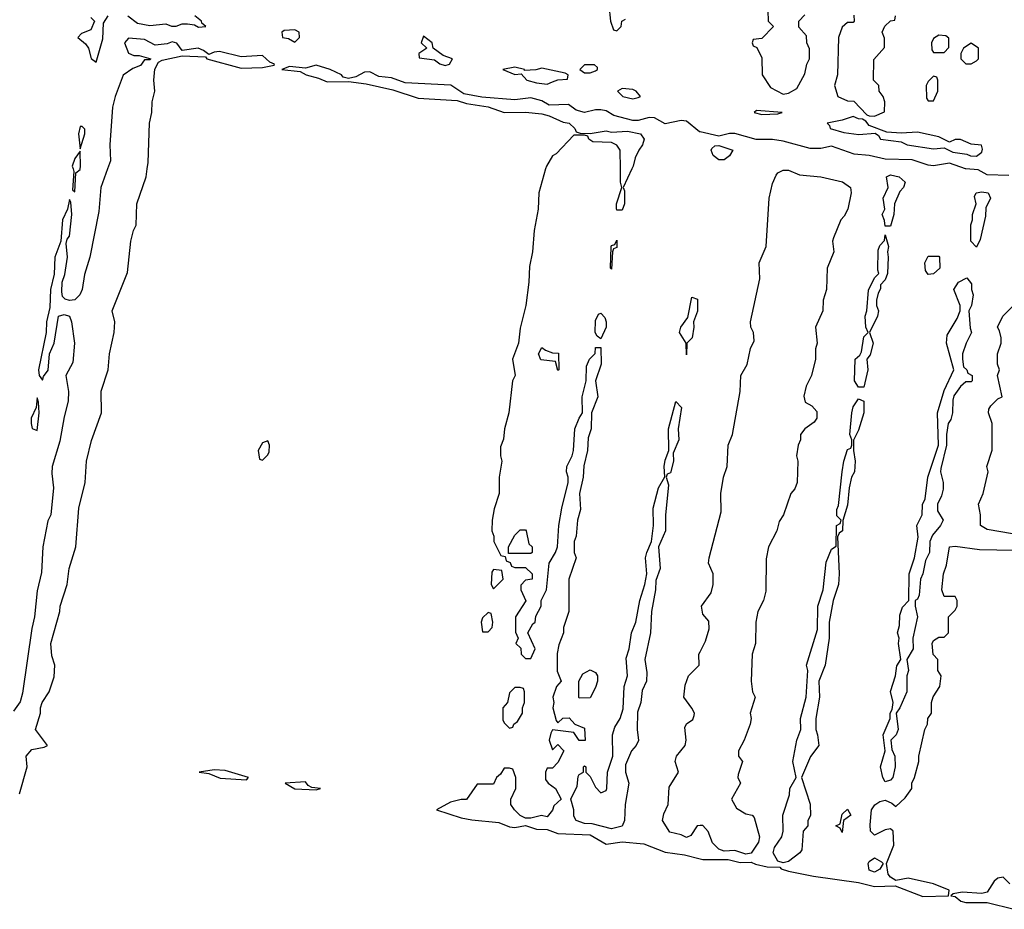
# Model space of a CAD drawing. Header units: inches. Extents: x 2701323 to 2964515, y 494916 to 722124.
# Tile 153 of 256: x 2737465 to 2741134, y 697239 to 700556. Entities that reach past the tile are written whole.
import ezdxf

# ---------------------------------------------------------------- set-up
doc = ezdxf.new("R2010")
doc.units = ezdxf.units.IN
doc.header["$MEASUREMENT"] = 0
for name, color, linetype in [('C7639', 7, 'Continuous'), ('C7649', 7, 'Continuous'), ('C7730', 7, 'Continuous'), ('C7740', 7, 'Continuous')]:
    doc.layers.add(name, color=color, linetype=linetype)

msp = doc.modelspace()

# ---------------------------------------------------------------- linework, layer by layer
at = {"layer": 'C7639', "color": 2, "elevation": 10}
for points in [[(2737792.1, 700000), (2737767, 699930), (2737759.6, 699840.4), (2737726.5, 699670), (2737706, 699606), (2737697.7, 699550), (2737688.8, 699530), (2737670, 699511.2), (2737650, 699509.3), (2737634.3, 699514.3), (2737624.4, 699524.4), (2737621.7, 699541.7), (2737622.7, 699577.3), (2737633.7, 699606.3), (2737643, 699670), (2737638, 699722), (2737642, 699738), (2737650.7, 699749.3), (2737659.5, 699830), (2737655.3, 699875.3), (2737650, 699886), (2737642.8, 699850), (2737624, 699810), (2737618.8, 699730), (2737596.3, 699670), (2737593.4, 699606.6), (2737579.1, 699550), (2737576.8, 699483.2), (2737564.9, 699430), (2737564, 699390), (2737534.8, 699250), (2737538, 699230), (2737550, 699212), (2737554.2, 699225.8), (2737571.1, 699248.9), (2737575.6, 699310), (2737593, 699350), (2737609.4, 699450.6), (2737630, 699456.3), (2737650, 699450.7), (2737658.4, 699430), (2737668.8, 699350), (2737662.3, 699277.7), (2737636.4, 699230), (2737647.2, 699170), (2737646, 699134), (2737630, 699075.3), (2737614.9, 698985.1), (2737586.5, 698890), (2737584.4, 698864.4), (2737590.7, 698810), (2737580.5, 698710), (2737570, 698688), (2737550.9, 698590.9), (2737545.7, 698494.3), (2737530, 698426), (2737520.5, 698330), (2737510, 698286), (2737475.5, 698044.5), (2737467, 698013), (2737442, 697978)], [(2737464, 697670), (2737492.7, 697770), (2737489.3, 697810), (2737510, 697834.9), (2737556.6, 697843.4), (2737568.7, 697850), (2737524, 697910), (2737542, 697970), (2737542, 697990), (2737548.7, 698010), (2737575.3, 698050), (2737593.6, 698106.4), (2737595.3, 698150), (2737584.7, 698184.7), (2737581.2, 698230), (2737614, 698350), (2737615.3, 698370), (2737642, 698450), (2737648.7, 698510), (2737674, 698590), (2737684.7, 698735.3), (2737709, 698830), (2737714, 698910), (2737732.9, 698987.1), (2737769.2, 699090), (2737769.1, 699170.9), (2737794, 699250), (2737799, 699310), (2737817.2, 699390), (2737819, 699430), (2737809.1, 699470.9), (2737866.3, 699613.7), (2737879, 699730), (2737889, 699770), (2737899, 699790), (2737901.2, 699870), (2737936, 699970), (2737940.4, 700000)], [(2737663.7, 700000), (2737666.8, 699990), (2737662, 699922), (2737670, 699914), (2737674.6, 699985.4), (2737690, 699998), (2737690.4, 700000)], [(2739424.5, 700000), (2739399.1, 699910), (2739397.3, 699850), (2739382, 699770), (2739376.3, 699690), (2739364.4, 699635.6), (2739362.4, 699577.6), (2739351.3, 699490), (2739330, 699406), (2739324, 699350), (2739301.6, 699290), (2739311.3, 699230), (2739301, 699210), (2739287.3, 699090), (2739271, 699030), (2739267.5, 698992.5), (2739256.9, 698963.1), (2739256, 698930), (2739261, 698910), (2739251.3, 698850), (2739251.3, 698790), (2739232.7, 698732.7), (2739226, 698690), (2739224.7, 698650), (2739232, 698630), (2739232, 698610), (2739258, 698558), (2739274, 698554), (2739278, 698538), (2739292.7, 698532.7), (2739298, 698518), (2739310, 698514), (2739350, 698514), (2739374, 698490), (2739374, 698470), (2739350, 698466), (2739332.7, 698447.3), (2739332, 698430), (2739351.3, 698388.7), (2739312, 698330), (2739312.7, 698272.7), (2739322, 698250), (2739314, 698230), (2739332.7, 698212.7), (2739334, 698190), (2739350, 698174), (2739370, 698174), (2739386, 698210), (2739358, 698270), (2739376.4, 698303.6), (2739386, 698310), (2739388.4, 698331.6), (2739408, 698370), (2739408, 698390), (2739428, 698430), (2739438, 698530), (2739462, 698570), (2739468.7, 698590), (2739473.2, 698670), (2739484.7, 698735.3), (2739509, 698830), (2739508.7, 698850), (2739502, 698870), (2739504, 698890), (2739524, 698930), (2739529, 698950), (2739534, 699030), (2739549.3, 699070.7), (2739562, 699090), (2739560.9, 699150), (2739575.3, 699210), (2739576.4, 699263.6), (2739588, 699290), (2739608.7, 699311.3), (2739610, 699334), (2739630, 699334), (2739631.6, 699271.6), (2739611, 699210), (2739618.8, 699150), (2739596, 699090), (2739594.8, 699030), (2739583.5, 698996.5), (2739581, 698950), (2739567.1, 698892.9), (2739564, 698850), (2739550.8, 698790), (2739554.8, 698730), (2739542.8, 698690), (2739538.8, 698630), (2739531, 698610), (2739531.3, 698570), (2739538, 698550), (2739511.3, 698470), (2739511.3, 698350), (2739491.3, 698290), (2739491.3, 698270), (2739474.4, 698225.6), (2739467.5, 698192.5), (2739467.1, 698127.1), (2739482, 698090), (2739464.7, 698070), (2739451, 698030), (2739454.8, 698010), (2739451.3, 697990), (2739463.6, 697943.6), (2739470, 697934), (2739488.4, 697951.6), (2739512.7, 697952.7), (2739534, 697930), (2739570, 697914), (2739571.6, 697868.4), (2739550, 697868), (2739530, 697898), (2739450, 697908), (2739443.5, 697896.5), (2739438, 697870), (2739450, 697834), (2739470, 697854), (2739492, 697830), (2739470, 697786), (2739450, 697766), (2739430, 697766), (2739424.7, 697750), (2739423.6, 697723.6), (2739434, 697710), (2739462, 697690), (2739482, 697650), (2739455.3, 697624.7), (2739450, 697608.7), (2739430, 697584), (2739409, 697589), (2739370, 697579.3), (2739350, 697579.3), (2739330, 697589.2), (2739309, 697610), (2739295.3, 697630), (2739295.3, 697650), (2739313.2, 697690), (2739314, 697730), (2739302, 697762), (2739290, 697766), (2739270, 697766), (2739256.9, 697743.1), (2739242, 697730), (2739230, 697706), (2739170, 697706), (2739130, 697649), (2739110, 697649), (2739070, 697639), (2739018, 697610), (2739110, 697580.4), (2739150, 697572.4), (2739250, 697563.1), (2739290, 697546.4), (2739310, 697544.4), (2739350, 697551.3), (2739390, 697538), (2739430, 697537.3), (2739470, 697522), (2739590, 697517.3), (2739650, 697482), (2739710, 697490.7), (2739790, 697483), (2739870, 697452.2), (2739942, 697442), (2740000, 697427.1)], [(2739746, 700000), (2739714, 699930), (2739718, 699918), (2739718, 699870), (2739710, 699846), (2739690, 699846), (2739689.1, 699850.9), (2739689, 699870), (2739708.7, 699930), (2739704, 699950), (2739703.2, 700000)], [(2740000, 697551.4), (2739989, 697551), (2739965.2, 697514.8), (2739950, 697507), (2739930, 697517), (2739886.9, 697526.9), (2739859.5, 697570), (2739865.4, 697594.6), (2739881.6, 697630), (2739885.3, 697694.7), (2739919.5, 697750), (2739907, 697790), (2739912, 697810), (2739945.1, 697850), (2739947.8, 697870), (2739943.3, 697916.7), (2739949.8, 697930.2), (2739973.5, 697946.5), (2739978.5, 697961.5), (2739979.7, 697970), (2739970, 697989.4), (2739939.5, 698030), (2739944.8, 698075.2), (2739957.2, 698110), (2739997.2, 698150), (2739995.3, 698190), (2740000, 698199.1)]]:
    msp.add_lwpolyline(points, dxfattribs=at)
for points in [[(2739670, 699626), (2739666, 699630), (2739669.3, 699710.7), (2739670, 699714), (2739682, 699718), (2739690, 699734), (2739690, 699706), (2739678, 699702), (2739674, 699690)], [(2739950, 699306), (2739948.7, 699350), (2739924, 699390), (2739929, 699410), (2739954.6, 699445.4), (2739970, 699522), (2739990, 699514), (2739990.5, 699469.5), (2739976, 699430), (2739977.3, 699410), (2739970.4, 699369.6), (2739951.3, 699350)], [(2739630, 699366), (2739616.4, 699376.4), (2739609.3, 699389.3), (2739610, 699434), (2739622, 699458), (2739630, 699462), (2739645.4, 699445.4), (2739650.8, 699430), (2739650.5, 699409.5)], [(2739470, 699248), (2739462, 699282), (2739407.3, 699287.3), (2739398, 699310), (2739410, 699334), (2739423.6, 699323.6), (2739450, 699314), (2739472.7, 699312.7), (2739474, 699250)], [(2737530, 699146), (2737526, 699110), (2737507.3, 699070), (2737507.3, 699050), (2737511.3, 699031.3), (2737530, 699024.7), (2737537, 699090), (2737535.3, 699130)], [(2739670, 697539.3), (2739598, 697558), (2739570, 697559), (2739538, 697570), (2739530, 697586), (2739529.2, 697610), (2739518, 697650), (2739542, 697698), (2739546, 697734), (2739550, 697742), (2739566, 697750), (2739566, 697770), (2739570, 697774), (2739574, 697770), (2739574, 697750), (2739590, 697734), (2739610, 697694), (2739630, 697674), (2739650, 697682), (2739653.2, 697690), (2739655.3, 697750), (2739675.3, 697810), (2739674, 697890), (2739682, 697918), (2739702, 697950), (2739713.6, 697986.4), (2739717.2, 698070), (2739729.2, 698110), (2739724.7, 698175.3), (2739736, 698210), (2739744, 698270), (2739761.2, 698310), (2739776, 698390), (2739794, 698450), (2739801.2, 698490), (2739797.2, 698550), (2739801.2, 698570), (2739819, 698610), (2739826.6, 698670), (2739824.7, 698735.3), (2739845.2, 698810), (2739869, 698851), (2739866, 698890), (2739870, 698914), (2739884, 698950), (2739882.7, 699030), (2739910, 699132), (2739930.8, 699110), (2739918.8, 699030), (2739920.7, 698990), (2739899.6, 698940.4), (2739901, 698910), (2739890, 698866), (2739878, 698862), (2739874, 698850), (2739882, 698822), (2739870.9, 698709.1), (2739870.8, 698650), (2739844.7, 698590), (2739851, 698510), (2739834.8, 698465.2), (2739833.4, 698430), (2739818.8, 698350), (2739814.8, 698270), (2739794.8, 698170), (2739802, 698122), (2739801, 698090), (2739784.9, 698055.1), (2739778.8, 698010), (2739766.4, 697973.6), (2739766, 697910), (2739771.1, 697868.9), (2739762, 697850), (2739744.7, 697830), (2739722, 697778), (2739722.8, 697750), (2739734.8, 697710), (2739721, 697630), (2739718, 697570), (2739710, 697548.7)], [(2738390, 698986), (2738370, 698978), (2738354, 698950), (2738358, 698918), (2738370, 698914), (2738390, 698934), (2738394.6, 698945.4), (2738395.3, 698970)], [(2739286, 698566), (2739286, 698590), (2739310, 698634), (2739330, 698654), (2739350, 698654), (2739352, 698650), (2739362, 698602), (2739374, 698590), (2739374, 698570), (2739370, 698566)], [(2739230, 698506), (2739223.6, 698496.4), (2739222, 698450), (2739230, 698434), (2739266, 698470), (2739262, 698502)], [(2739210, 698346), (2739190, 698326), (2739184.7, 698310), (2739190, 698274), (2739210, 698274), (2739226, 698290), (2739228, 698310), (2739222, 698342)], [(2739550, 698026), (2739548, 698030), (2739548, 698090), (2739563.1, 698116.9), (2739590, 698132), (2739610, 698122), (2739618, 698110), (2739618, 698090), (2739610, 698066), (2739590, 698028)], [(2739330, 698066), (2739310, 698066), (2739290, 698046), (2739282, 698010), (2739264.7, 697990), (2739265.4, 697945.4), (2739270, 697934), (2739290, 697914), (2739302, 697918), (2739306, 697930), (2739320.4, 697939.6), (2739338, 697970), (2739338, 697990), (2739346, 698010), (2739346, 698050), (2739342, 698062)], [(2738190, 697759), (2738134, 697750), (2738170, 697746), (2738212.1, 697727.9), (2738310, 697722), (2738318, 697730), (2738230, 697757)], [(2738530, 697714), (2738454, 697710), (2738490, 697688), (2738570, 697684.7), (2738586, 697690), (2738553.6, 697693.6), (2738540.2, 697700.2)]]:
    msp.add_lwpolyline(points, close=True, dxfattribs=at)
at = {"layer": 'C7649', "color": 2, "elevation": 10}
for points in [[(2740000, 698199.1), (2740020.7, 698239.3), (2740034.5, 698285.5), (2740033, 698313), (2740010, 698339), (2740005.6, 698370), (2740041.2, 698418.8), (2740049.3, 698450.7), (2740049.4, 698490), (2740031.8, 698530), (2740033.6, 698550), (2740078.4, 698721.6), (2740077.6, 698790), (2740087.6, 698850), (2740101.6, 698890), (2740105.1, 698970), (2740120.7, 699010), (2740149.7, 699170), (2740151.8, 699230), (2740175.1, 699270), (2740187.8, 699330), (2740201.2, 699358.8), (2740199.5, 699390), (2740189.6, 699410), (2740187.6, 699430), (2740222.4, 699590), (2740220.5, 699650), (2740246, 699710), (2740257.6, 699890), (2740270, 699944.7), (2740283.1, 699976.9), (2740290, 699985.5), (2740310, 699994.9), (2740330, 699995.5), (2740370, 699977), (2740450, 699970.4), (2740531.3, 699951.3), (2740560.5, 699930), (2740563, 699910), (2740550.5, 699849.5), (2740537.1, 699822.9), (2740524.7, 699810), (2740496.8, 699743.2), (2740494, 699730), (2740499.1, 699690), (2740474, 699630), (2740470.8, 699550), (2740458.8, 699510), (2740457.3, 699470), (2740430.8, 699410), (2740436, 699350), (2740430.7, 699329.3), (2740430.8, 699290), (2740414.8, 699230), (2740394.8, 699190), (2740387.1, 699152.9), (2740391.3, 699130), (2740416.4, 699116.4), (2740435.2, 699095.2), (2740434.8, 699070), (2740424.7, 699055.3), (2740391, 699030), (2740374.8, 699010), (2740374.8, 698990), (2740366, 698970), (2740358.8, 698930), (2740364.7, 698910), (2740362, 698830), (2740352.7, 698807.3), (2740338.8, 698790), (2740310.7, 698709.3), (2740295.3, 698684.7), (2740286, 698650), (2740254.8, 698590), (2740246.4, 698546.4), (2740245.4, 698425.4), (2740236, 698390), (2740214.8, 698350), (2740207.3, 698310), (2740206.8, 698230), (2740194.8, 698190), (2740190.7, 698090), (2740196, 698050), (2740206, 698030), (2740187.3, 697970), (2740190.7, 697950), (2740187.3, 697930), (2740164, 697870), (2740142.8, 697830), (2740142.8, 697810), (2740158, 697790), (2740142, 697742), (2740141, 697730), (2740150.9, 697709.1), (2740117.3, 697650), (2740136.3, 697616.3), (2740170, 697594.8), (2740194, 697590), (2740202, 697582), (2740221, 697510), (2740218, 697490), (2740190, 697449), (2740170, 697445.2), (2740130, 697458), (2740090, 697456.2), (2740070, 697463.7), (2740046.8, 697486.8), (2740030, 697529.2), (2740010, 697551.8), (2740000, 697551.4)], [(2741150, 699974.7), (2741070, 699977.6), (2741035.8, 699995.8), (2740990, 699999.6), (2740988.9, 700000)], [(2741208, 698632), (2741070, 698655.1), (2741045.2, 698670), (2741044.5, 698710), (2741037.2, 698750), (2741055.3, 698790), (2741074, 698870), (2741069, 698890), (2741088.9, 698951.1), (2741088, 699050), (2741075.3, 699090), (2741076.4, 699103.6), (2741083.1, 699116.9), (2741110, 699142), (2741126, 699150), (2741108.7, 699230), (2741115.3, 699250), (2741108.4, 699271.6), (2741108, 699310), (2741122, 699350), (2741122, 699370), (2741116.4, 699396.4), (2741108, 699410), (2741128, 699450), (2741168, 699490)], [(2740000, 697427.1), (2740010, 697424.6), (2740104.9, 697424.9), (2740150, 697414), (2740190, 697414.8), (2740206.9, 697406.9), (2740250, 697398), (2740296.9, 697396.9), (2740302, 697390), (2740330, 697382), (2740422.7, 697362.7), (2740590, 697339.5), (2740650, 697324.4), (2740727.3, 697327.3), (2740830, 697286.4), (2740926, 697290), (2740928.7, 697310), (2740870, 697334), (2740775.5, 697355.5), (2740730, 697346), (2740710, 697359), (2740701.2, 697370), (2740695.3, 697410), (2740721.5, 697478.5), (2740719, 697530), (2740710, 697539), (2740690, 697536), (2740650, 697515.3), (2740635.3, 697530), (2740634, 697554), (2740639.3, 697610), (2740651.8, 697628.2), (2740670, 697640.7), (2740690, 697646), (2740714.8, 697634.8), (2740730, 697622), (2740764.7, 697655.3), (2740789, 697690), (2740789, 697710), (2740799, 697730), (2740815.3, 697790), (2740815.3, 697810), (2740838, 697910), (2740848, 697930), (2740848.7, 697950), (2740862, 697970), (2740862, 698010), (2740869.1, 698030.9), (2740894, 698070), (2740898, 698110), (2740886, 698130), (2740886, 698170), (2740868.9, 698188.9), (2740865.2, 698230), (2740870, 698242), (2740890, 698254), (2740910, 698254), (2740926, 698270), (2740926, 698330), (2740950, 698354), (2740958, 698370), (2740958, 698390), (2740950, 698406), (2740910, 698406), (2740901.2, 698430), (2740907, 698490), (2740918, 698522), (2740929, 698590), (2740950, 698593), (2741041.1, 698581.1), (2741170, 698578)], [(2741153.8, 697333.8), (2741130, 697359), (2741110, 697355.3), (2741095.9, 697344.1), (2741070, 697302.7), (2741050, 697298), (2740977.3, 697302.7), (2740943.6, 697296.4), (2740934, 697290), (2740950, 697286.8), (2740971.3, 697270), (2740990, 697264.4), (2741070, 697264), (2741170, 697239.1)]]:
    msp.add_lwpolyline(points, dxfattribs=at)
for points in [[(2740690, 699786), (2740687.3, 699807.3), (2740678, 699830), (2740688, 699850), (2740682, 699890), (2740701.2, 699930), (2740695.3, 699970), (2740710, 699977.3), (2740742, 699970), (2740764.7, 699950), (2740758, 699930), (2740744, 699916), (2740724.7, 699870), (2740722, 699830), (2740710, 699786)], [(2741030, 699708), (2741009, 699730), (2741009.2, 699790.8), (2741015.3, 699810), (2741015.3, 699830), (2741028.7, 699870), (2741023.1, 699896.9), (2741029.2, 699910.8), (2741050, 699914), (2741074, 699910), (2741082, 699890), (2741065.4, 699854.6), (2741063.6, 699823.6), (2741043.6, 699736.4)], [(2740590, 699186), (2740575.3, 699210), (2740578, 699290), (2740595.3, 699304.7), (2740602, 699318), (2740610, 699374), (2740626, 699390), (2740618, 699410), (2740615.3, 699450), (2740622, 699470), (2740627.3, 699547.3), (2740650, 699594), (2740666, 699610), (2740662, 699622), (2740663.1, 699696.9), (2740670, 699714), (2740687.3, 699732.7), (2740690, 699754), (2740702, 699710), (2740698, 699690), (2740701, 699670), (2740698, 699610), (2740690, 699586), (2740672, 699568), (2740672, 699552), (2740663.6, 699536.4), (2740658, 699510), (2740658, 699490), (2740664.7, 699470), (2740661, 699450), (2740632, 699390), (2740644.7, 699350), (2740633.7, 699306.3), (2740622, 699290), (2740624.7, 699250), (2740610, 699186)], [(2740850, 699606), (2740840.4, 699620.4), (2740838, 699650), (2740850, 699674), (2740890, 699674), (2740892, 699670), (2740894, 699630), (2740870, 699608)], [(2740690, 697714), (2740680.9, 697730), (2740672.3, 697770), (2740689.2, 697830), (2740682, 697890), (2740708.7, 697950), (2740709, 697970), (2740716.4, 697983.6), (2740719, 698010), (2740709.1, 698050.9), (2740728.7, 698110), (2740733.6, 698146.4), (2740748, 698170), (2740739, 698230), (2740742, 698250), (2740735.3, 698270), (2740743.1, 698296.9), (2740744.7, 698335.3), (2740754, 698366), (2740778, 698390), (2740779, 698490), (2740799, 698550), (2740812.9, 698627.1), (2740808, 698670), (2740828, 698710), (2740828.4, 698748.4), (2740839, 698770), (2740849, 698850), (2740888.7, 698970), (2740885.2, 699090), (2740910, 699174), (2740946, 699250), (2740918, 699350), (2740920.4, 699379.6), (2740958, 699442), (2740968.7, 699470), (2740968.7, 699490), (2740946, 699550), (2740963.1, 699576.9), (2740994, 699594), (2741011.1, 699571.1), (2741011.3, 699550), (2741018, 699530), (2741011.3, 699490), (2741002, 699470), (2741006.4, 699406.4), (2741012, 699390), (2740991.3, 699350), (2740978, 699310), (2740978, 699290), (2740982, 699262), (2740994, 699250), (2740998, 699238), (2741014, 699230), (2741014, 699210), (2741010, 699206), (2740990, 699206), (2740970, 699188), (2740946, 699154), (2740942, 699138), (2740941, 699090), (2740934.4, 699065.6), (2740924.7, 699050), (2740918, 699010), (2740918, 698970), (2740896.9, 698883.1), (2740896, 698870), (2740906, 698830), (2740905.4, 698805.4), (2740899.8, 698780.2), (2740884.7, 698750), (2740885.4, 698725.4), (2740906, 698690), (2740896.3, 698670), (2740866.2, 698633.8), (2740856.3, 698610), (2740855.5, 698570), (2740840.4, 698539.6), (2740830.4, 698490), (2740822, 698470), (2740816.3, 698410), (2740810, 698395.3), (2740802, 698390), (2740801, 698370), (2740810.6, 698329.4), (2740793.4, 698250), (2740794, 698210), (2740771, 698170), (2740777.3, 698130), (2740770.6, 698110), (2740770.7, 698050), (2740744.7, 697990), (2740730.8, 697970), (2740738.8, 697910), (2740730.7, 697890), (2740710.8, 697870), (2740714.4, 697834.4), (2740726, 697810), (2740727.3, 697770), (2740718.8, 697730), (2740710, 697721.2)], [(2740310, 697412.7), (2740290, 697419), (2740272.7, 697450), (2740277.2, 697470), (2740305.2, 697510), (2740309.2, 697530), (2740308, 697590), (2740333.6, 697666.4), (2740334, 697690), (2740358, 697730), (2740345.2, 697790), (2740361.2, 697870), (2740375.3, 697910), (2740374, 697950), (2740395.3, 698030), (2740401.2, 698130), (2740397.2, 698150), (2740438, 698282), (2740439, 698370), (2740459, 698430), (2740470, 698534), (2740490, 698582), (2740507.3, 698592.7), (2740509, 698670), (2740522, 698678), (2740526, 698690), (2740510, 698706), (2740509.2, 698730), (2740515.3, 698744.7), (2740529.4, 698870.6), (2740535.3, 698910), (2740550, 698954), (2740562, 698958), (2740566, 698970), (2740566, 698990), (2740558, 699010), (2740565.2, 699090), (2740570, 699112), (2740590, 699142), (2740610, 699134), (2740610.8, 699090), (2740590, 699026), (2740571.6, 698988.4), (2740571.3, 698950), (2740578, 698910), (2740576, 698870), (2740564.7, 698850), (2740556, 698810), (2740550, 698746), (2740531.6, 698688.4), (2740531.3, 698650), (2740518, 698642), (2740512.7, 698627.3), (2740518.8, 698490), (2740516, 698450), (2740496, 698390), (2740481, 698310), (2740481, 698250), (2740466.8, 698150), (2740442, 698090), (2740444.7, 698030), (2740431.3, 697950), (2740431.3, 697910), (2740438, 697890), (2740442, 697850), (2740411.1, 697808.9), (2740378, 697730), (2740410.9, 697630.9), (2740411.3, 697588.7), (2740402, 697570), (2740402, 697550), (2740384.7, 697530), (2740379.1, 697460.9), (2740371.3, 697450), (2740330, 697418)], [(2740530, 697526), (2740522, 697542), (2740506, 697550), (2740522, 697558), (2740530, 697594), (2740550, 697612), (2740562, 697590), (2740534, 697570)], [(2740650, 697377.2), (2740630, 697385.2), (2740627, 697410), (2740630, 697418), (2740650, 697431.3), (2740676, 697416), (2740682, 697410), (2740670, 697389)]]:
    msp.add_lwpolyline(points, close=True, dxfattribs=at)
at = {"layer": 'C7730', "color": 2, "elevation": 10}
for points in [[(2739660.7, 700610), (2739666, 700550), (2739678, 700518), (2739690, 700514), (2739706, 700530), (2739708, 700550), (2739722, 700558)], [(2737730, 700564), (2737744, 700550), (2737730, 700518), (2737695.3, 700504.7), (2737682, 700490), (2737710, 700466), (2737720.7, 700450), (2737731, 700411), (2737750, 700398), (2737774.9, 700485.1), (2737777.4, 700542.6), (2737795.1, 700570)], [(2737868.4, 700570), (2737903.6, 700543.6), (2737950, 700534.9), (2738010, 700540.5), (2738030, 700531.3), (2738048.4, 700531.6), (2738070, 700541), (2738090, 700540.7), (2738116.8, 700536.8), (2738131.6, 700528.4), (2738158, 700530), (2738143.1, 700543.1), (2738142, 700550), (2738117.2, 700570)], [(2737940.4, 700000), (2737944, 700024), (2737949.2, 700170), (2737957.2, 700210), (2737959, 700250), (2737969, 700290), (2737965.2, 700330), (2737968, 700372), (2737982, 700398), (2737995.3, 700404.7), (2738070, 700420.7), (2738156.9, 700416.9), (2738162, 700410), (2738290, 700374.9), (2738370, 700378), (2738413.6, 700386.4), (2738414, 700390), (2738397, 700397), (2738370, 700422), (2738290, 700418), (2738210, 700437), (2738190, 700435.1), (2738170, 700426), (2738150, 700441.2), (2738130, 700449.2), (2738070, 700441.2), (2738050, 700468.7), (2738033.6, 700473.6), (2738014.4, 700465.6), (2737970, 700461.6), (2737930, 700482), (2737870, 700486.6), (2737855.5, 700470), (2737870, 700431.3), (2737890, 700422), (2737910, 700422), (2737954, 700410), (2737950, 700406), (2737930, 700406), (2737915.3, 700384.7), (2737886.4, 700373.6), (2737850.6, 700349.4), (2737820.4, 700270), (2737810.5, 700230), (2737800.7, 700090), (2737802.8, 700030), (2737792.1, 700000)], [(2740000, 700138), (2739998.3, 700138.3), (2739950, 700177.6), (2739930, 700179.7), (2739870, 700167.3), (2739830, 700189.5), (2739810, 700191.5), (2739770, 700179.5), (2739750, 700179.5), (2739678.2, 700198.2), (2739650, 700215.8), (2739630, 700220.5), (2739610, 700220.5), (2739569.6, 700209.6), (2739538.3, 700218.3), (2739510, 700239.7), (2739437.5, 700237.5), (2739410, 700254), (2739370, 700264.5), (2739310, 700257.6), (2739187.2, 700267.2), (2739120.1, 700280.1), (2739071.3, 700311.3), (2738900.7, 700320.7), (2738850, 700339.5), (2738803.7, 700343.7), (2738770, 700361.2), (2738750, 700360.9), (2738717.1, 700342.9), (2738690, 700337.2), (2738670, 700342), (2738664, 700350), (2738622, 700370), (2738570, 700386), (2738530, 700375.1), (2738470, 700382), (2738442, 700370), (2738510, 700362.8), (2738532, 700350), (2738578.4, 700338.4), (2738610, 700324), (2738690, 700326), (2738756.4, 700316.4), (2738854.9, 700294.9), (2738950, 700264), (2739095.2, 700255.2), (2739130, 700243.8), (2739210.5, 700230.5), (2739270, 700210.5), (2739350, 700210.6), (2739410, 700204.4), (2739437.3, 700197.3), (2739490, 700173.4), (2739512, 700170), (2739534, 700150), (2739538, 700138), (2739552.7, 700132.7), (2739590, 700132), (2739650, 700141), (2739670, 700136), (2739730, 700140.5), (2739778, 700130), (2739792, 700110), (2739786, 700090), (2739771.3, 700070), (2739758.8, 700041.2), (2739750.4, 700009.6), (2739746, 700000)], [(2739703.2, 700000), (2739702, 700070), (2739690, 700088), (2739670, 700098), (2739600.4, 700100.4), (2739586, 700110), (2739582, 700122), (2739570, 700126), (2739530, 700126), (2739463.6, 700056.4), (2739450, 700048), (2739427.3, 700010), (2739424.5, 700000)], [(2737690.4, 700000), (2737691.8, 700008.2), (2737690, 700066), (2737670, 700038), (2737660.7, 700010), (2737663.7, 700000)]]:
    msp.add_lwpolyline(points, dxfattribs=at)
for points in [[(2738490, 700518), (2738450, 700515.3), (2738442, 700510), (2738444.7, 700490), (2738466.4, 700486.4), (2738490, 700472), (2738508, 700490), (2738506, 700510)], [(2738970, 700494), (2738961, 700470), (2738982, 700450), (2738952, 700430), (2738954, 700414), (2739010, 700406), (2739030, 700391.3), (2739050, 700384.7), (2739066, 700390), (2739078, 700410), (2739042.7, 700422.7), (2739006, 700450), (2739002, 700470)], [(2739310, 700379), (2739264.7, 700370), (2739310, 700352), (2739334, 700354), (2739354, 700330), (2739390, 700320.7), (2739430, 700316), (2739450, 700324.7), (2739470, 700331.3), (2739506, 700334), (2739508, 700350), (2739497.2, 700357.2), (2739410, 700375.3), (2739388.7, 700368.7), (2739346, 700366), (2739346, 700370)], [(2739570, 700388), (2739552, 700370), (2739570, 700358), (2739590, 700358), (2739610, 700364.7), (2739618, 700370), (2739618, 700378), (2739607.3, 700387.3)], [(2739710, 700299), (2739692, 700290), (2739712, 700270), (2739750, 700260.7), (2739770, 700266), (2739778, 700270), (2739762, 700290), (2739750, 700296)], [(2737698, 700158), (2737690, 700158), (2737684, 700130), (2737690, 700074), (2737708, 700130), (2737707.3, 700147.3)]]:
    msp.add_lwpolyline(points, close=True, dxfattribs=at)
at = {"layer": 'C7740', "color": 2, "elevation": 10}
for points in [[(2740252, 700590), (2740254, 700550), (2740274, 700530), (2740230, 700486), (2740198, 700482), (2740194, 700470), (2740198, 700458), (2740212, 700452), (2740230, 700414), (2740232, 700350), (2740262.8, 700302.8), (2740310, 700278), (2740330, 700282), (2740360.4, 700299.6), (2740390, 700354), (2740398, 700390), (2740408, 700410), (2740407.3, 700447.3), (2740398, 700470), (2740396.4, 700496.4), (2740368.4, 700528.4), (2740368, 700550), (2740390, 700574)], [(2740572.7, 700572.7), (2740574, 700550), (2740570, 700546), (2740550, 700546), (2740530, 700528), (2740516, 700490), (2740512, 700350), (2740501, 700310), (2740514, 700270), (2740550, 700254), (2740572.7, 700252.7), (2740621, 700201), (2740630, 700198), (2740650, 700196), (2740687.3, 700212.7), (2740688, 700250), (2740682, 700270), (2740668, 700290), (2740666, 700310), (2740646, 700330), (2740647.3, 700407.3), (2740687.3, 700452.7), (2740687.3, 700487.3), (2740678, 700510), (2740688.7, 700531.3), (2740710, 700552), (2740726, 700554), (2740728, 700570)], [(2740988.9, 700000), (2740930, 700020.7), (2740870, 700011.3), (2740850, 700013), (2740790, 700033.3), (2740690, 700036.2), (2740630, 700049.5), (2740574.1, 700054.1), (2740490, 700084.2), (2740450, 700076.3), (2740410, 700076.3), (2740310, 700103), (2740270, 700109.6), (2740209.6, 700109.6), (2740130, 700131.5), (2740110, 700131.6), (2740070, 700122), (2740000, 700138)]]:
    msp.add_lwpolyline(points, dxfattribs=at)
for points in [[(2740890, 700498), (2740870, 700486), (2740862, 700470), (2740863.6, 700443.6), (2740870, 700434), (2740910, 700434), (2740927.3, 700452.7), (2740927.3, 700487.3), (2740916.4, 700496.4)], [(2741010, 700468), (2740982, 700450), (2740972, 700430), (2740972, 700410), (2740990, 700392), (2741010, 700392), (2741030, 700402), (2741038, 700410), (2741038, 700450)], [(2740870, 700346), (2740850, 700326), (2740842, 700310), (2740843.6, 700263.6), (2740850, 700254), (2740870, 700254), (2740886, 700290), (2740886, 700330), (2740882, 700342)], [(2740210, 700218), (2740202, 700210), (2740230, 700202), (2740290, 700204.7), (2740306, 700210)], [(2740570, 700195.3), (2740530, 700180.9), (2740474, 700170), (2740482, 700162), (2740484.7, 700150), (2740535.9, 700135.9), (2740591.5, 700128.5), (2740652.7, 700132.7), (2740664.7, 700124.7), (2740672, 700110), (2740750, 700101), (2740772, 700090), (2740870, 700074.9), (2740910, 700078), (2740942.4, 700062.4), (2740994.4, 700054.4), (2741008.2, 700048.2), (2741030, 700047.7), (2741050, 700062), (2741052.7, 700072.7), (2741048.4, 700088.4), (2741010, 700092.3), (2740970, 700109.3), (2740950, 700109.2), (2740930, 700099), (2740890, 700119.5), (2740810, 700136.2), (2740750, 700132.3), (2740696.4, 700136.4), (2740630, 700162), (2740618, 700178), (2740604.7, 700184.7), (2740590, 700186)], [(2740070, 700034), (2740049.2, 700050), (2740042, 700070), (2740044, 700076), (2740054.6, 700085.4), (2740070, 700086.8), (2740122, 700070), (2740110, 700049), (2740090, 700034)]]:
    msp.add_lwpolyline(points, close=True, dxfattribs=at)

doc.saveas('drawing.dxf')
